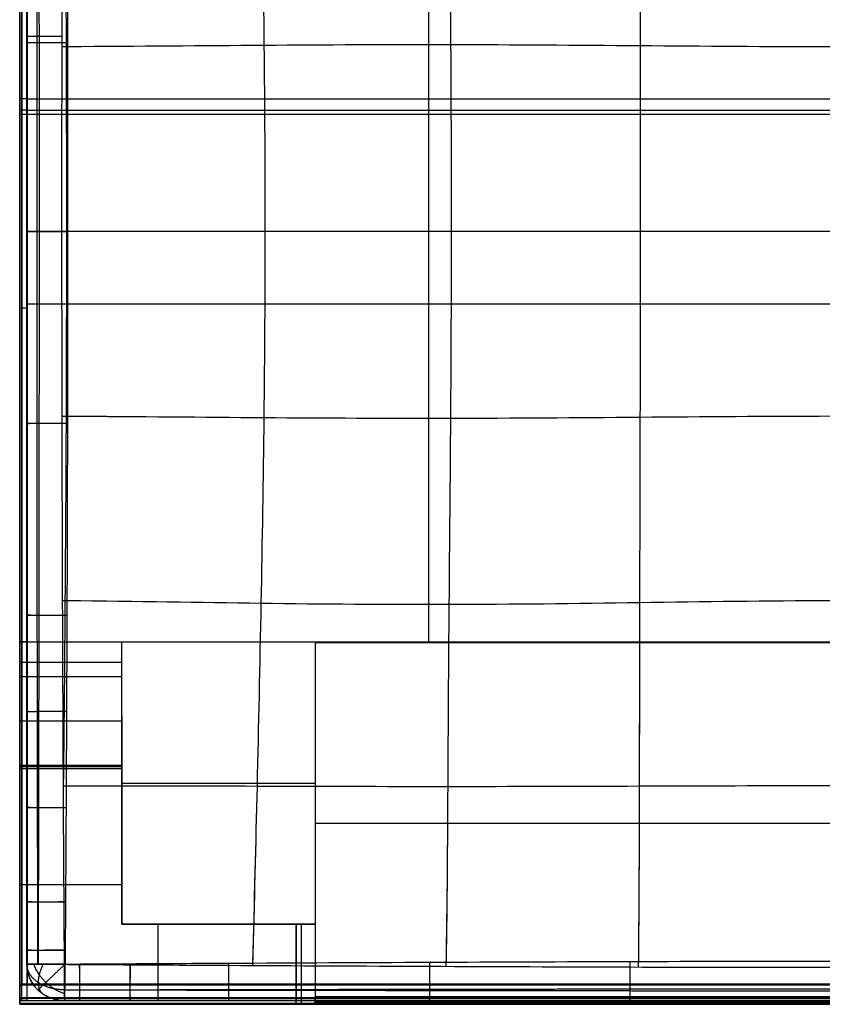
# Model space of a CAD drawing. Header units: millimetres. Extents: x -1116 to 2287, y 524 to 1575.
# Tile 1 of 95: x -1112 to -691, y 524 to 1041. Entities that reach past the tile are written whole.
import ezdxf

# ---------------------------------------------------------------- set-up
doc = ezdxf.new("R2010")
doc.units = ezdxf.units.MM
for name, color, linetype, true_color in [('Patt 1$Calque 02', 7, 'Continuous', 0xdaff00), ('Patt 1$Calque 24', 7, 'Continuous', 0xff000d), ('Patt 1$SOLIDE', 7, 'Continuous', 0x0070ff)]:
    doc.layers.add(name, color=color, linetype=linetype, true_color=true_color)

msp = doc.modelspace()

# ---------------------------------------------------------------- linework, layer by layer
at = {"layer": 'Patt 1$Calque 02'}
for p, q in [((-1108.38, 929.57, 16.36), (-1108.38, 929.57, -113.53)), ((-1108.38, 728.15, 15.99), (-1108.38, 728.15, -113.95)), ((-1108.38, 627.23, 15.57), (-1108.38, 627.23, -114.41)), ((-1108.38, 577.75, 15.3), (-1108.38, 577.75, -114.69)), ((-1108.38, 552.39, 15.13), (-1108.38, 552.39, -114.87)), ((-1108.38, 544.96, -114.93), (-1108.38, 544.96, 15.07)), ((-1088.53, 525.96, -114.93), (-1088.53, 525.96, 15.07)), ((-1080.75, 525.96, 15.13), (-1080.75, 525.96, -114.87)), ((-1054.26, 525.96, 15.31), (-1054.26, 525.96, -114.69)), ((-1002.57, 525.96, 15.6), (-1002.57, 525.96, -114.37)), ((-897.13, 525.96, 16.11), (-897.13, 525.96, -113.82)), ((-792.04, 525.96, 16.49), (-792.04, 525.96, -113.37))]:
    msp.add_line(p, q, dxfattribs=at)
for points, knots in [([(-1108.38, 544.96, 15.07), (-1108.38, 547.44, 15.09), (-1108.38, 549.92, 15.11), (-1108.38, 552.39, 15.13), (-1108.38, 560.85, 15.19), (-1108.38, 569.3, 15.25), (-1108.38, 577.75, 15.3), (-1108.38, 594.25, 15.4), (-1108.38, 610.74, 15.49), (-1108.38, 627.23, 15.57), (-1108.38, 660.87, 15.73), (-1108.38, 694.51, 15.88), (-1108.38, 728.15, 15.99), (-1108.38, 761.72, 16.11), (-1108.38, 828.86, 16.28), (-1108.38, 896, 16.35), (-1108.38, 929.57, 16.36), (-1108.38, 963.67, 16.37), (-1108.38, 1030.81, 16.32), (-1108.38, 1097.95, 16.16), (-1108.38, 1130.99, 16.05), (-1108.38, 1164.63, 15.94), (-1108.38, 1198.26, 15.79), (-1108.38, 1231.89, 15.63), (-1108.38, 1248.39, 15.54), (-1108.38, 1264.89, 15.45), (-1108.38, 1281.38, 15.34), (-1108.38, 1289.86, 15.28), (-1108.38, 1298.33, 15.22), (-1108.38, 1306.81, 15.15), (-1108.38, 1309.33, 15.13), (-1108.38, 1311.85, 15.11), (-1108.38, 1314.37, 15.09)], [19.977657, 19.977657, 19.977657, 19.977657, 27.800975, 27.800975, 27.800975, 54.50077, 54.50077, 54.50077, 106.592811, 106.592811, 106.592811, 212.832231, 212.832231, 212.832231, 318.856478, 424.881562, 424.881562, 424.881562, 532.563942, 636.93186, 636.93186, 636.93186, 743.158397, 743.158397, 743.158397, 795.259118, 795.259118, 795.259118, 822.025703, 822.025703, 822.025703, 829.982566, 829.982566, 829.982566, 829.982566]), ([(-1108.38, 1314.37, -114.91), (-1108.38, 1311.85, -114.89), (-1108.38, 1309.33, -114.87), (-1108.38, 1306.81, -114.85), (-1108.38, 1298.33, -114.77), (-1108.38, 1289.86, -114.71), (-1108.38, 1281.38, -114.65), (-1108.38, 1264.89, -114.53), (-1108.38, 1248.39, -114.44), (-1108.38, 1231.89, -114.35), (-1108.38, 1198.26, -114.17), (-1108.38, 1164.63, -114.01), (-1108.38, 1130.99, -113.88), (-1108.38, 1096.9, -113.75), (-1108.38, 1029.76, -113.57), (-1108.38, 962.62, -113.52), (-1108.38, 929.57, -113.53), (-1108.38, 896, -113.53), (-1108.38, 828.86, -113.62), (-1108.38, 761.72, -113.82), (-1108.38, 728.15, -113.95), (-1108.38, 711.33, -114.01), (-1108.38, 677.69, -114.15), (-1108.38, 644.05, -114.32), (-1108.38, 627.23, -114.41), (-1108.38, 610.74, -114.49), (-1108.38, 594.25, -114.58), (-1108.38, 577.75, -114.69), (-1108.38, 569.3, -114.75), (-1108.38, 560.85, -114.81), (-1108.38, 552.39, -114.87), (-1108.38, 549.92, -114.89), (-1108.38, 547.44, -114.91), (-1108.38, 544.96, -114.93)], [20.033171, 20.033171, 20.033171, 20.033171, 27.99003, 27.99003, 27.99003, 54.756655, 54.756655, 54.756655, 106.857472, 106.857472, 106.857472, 213.084187, 213.084187, 213.084187, 320.76666, 425.134582, 425.134582, 425.134582, 531.158684, 637.18403, 637.18403, 637.18403, 690.305019, 743.423611, 743.423611, 743.423611, 795.515729, 795.515729, 795.515729, 822.215555, 822.215555, 822.215555, 830.038846, 830.038846, 830.038846, 830.038846]), ([(-1108.38, 544.96, -50.09), (-1108.38, 547.44, -50.09), (-1108.38, 549.92, -50.09), (-1108.38, 560.85, -50.08), (-1108.38, 569.3, -50.08), (-1108.38, 594.25, -50.08), (-1108.38, 610.74, -50.09), (-1108.38, 660.87, -50.1), (-1108.38, 694.51, -50.09), (-1108.38, 795.29, -50.08), (-1108.38, 862.43, -50.09), (-1108.38, 996.71, -50.09), (-1108.38, 1063.85, -50.08), (-1108.38, 1164.63, -50.09), (-1108.38, 1198.26, -50.1), (-1108.38, 1248.39, -50.09), (-1108.38, 1264.89, -50.08), (-1108.38, 1289.86, -50.08), (-1108.38, 1298.33, -50.08), (-1108.38, 1309.33, -50.09), (-1108.38, 1311.85, -50.09), (-1108.38, 1314.37, -50.09)], [-3380.000105, -3380.000105, -3380.000105, -3380.000105, -3372.177017, -3372.177017, -3345.477741, -3345.477741, -3293.38638, -3293.38638, -3187.147902, -3187.147902, -2975.098833, -2975.098833, -2763.048689, -2763.048689, -2656.822936, -2656.822936, -2604.723163, -2604.723163, -2577.957188, -2577.957188, -2569.997795, -2569.997795, -2569.997795, -2569.997795]), ([(-1088.68, 544.82, 35.07), (-1088.7, 547.3, 35.09), (-1088.71, 549.78, 35.11), (-1088.73, 552.26, 35.12), (-1088.79, 560.72, 35.19), (-1088.85, 569.18, 35.24), (-1088.9, 577.64, 35.3), (-1089.01, 594.15, 35.4), (-1089.1, 610.65, 35.48), (-1089.19, 627.15, 35.56), (-1089.36, 660.79, 35.72), (-1089.51, 694.44, 35.85), (-1089.63, 728.09, 35.96), (-1089.75, 761.67, 36.07), (-1089.94, 828.83, 36.23), (-1090.01, 895.98, 36.3), (-1090.02, 929.57, 36.31), (-1090.03, 963.67, 36.31), (-1089.98, 1030.83, 36.27), (-1089.81, 1098, 36.12), (-1089.69, 1131.05, 36.02), (-1089.57, 1164.7, 35.91), (-1089.43, 1198.34, 35.77), (-1089.25, 1231.99, 35.61), (-1089.16, 1248.49, 35.53), (-1089.06, 1264.99, 35.44), (-1088.94, 1281.51, 35.34), (-1088.88, 1289.99, 35.28), (-1088.82, 1298.47, 35.22), (-1088.75, 1306.96, 35.15), (-1088.74, 1309.48, 35.13), (-1088.72, 1312, 35.11), (-1088.69, 1314.52, 35.08)], [19.977657, 19.977657, 19.977657, 19.977657, 27.800975, 27.800975, 27.800975, 54.50077, 54.50077, 54.50077, 106.592811, 106.592811, 106.592811, 212.832231, 212.832231, 212.832231, 318.856478, 424.881562, 424.881562, 424.881562, 532.563942, 636.93186, 636.93186, 636.93186, 743.158397, 743.158397, 743.158397, 795.259118, 795.259118, 795.259118, 822.025703, 822.025703, 822.025703, 829.982566, 829.982566, 829.982566, 829.982566]), ([(-1088.36, 1314.21, -134.91), (-1088.34, 1311.69, -134.89), (-1088.32, 1309.17, -134.87), (-1088.3, 1306.66, -134.84), (-1088.24, 1298.19, -134.77), (-1088.18, 1289.72, -134.71), (-1088.12, 1281.26, -134.65), (-1088, 1264.77, -134.53), (-1087.9, 1248.29, -134.43), (-1087.81, 1231.8, -134.33), (-1087.63, 1198.17, -134.15), (-1087.49, 1164.55, -133.98), (-1087.37, 1130.92, -133.84), (-1087.25, 1096.84, -133.71), (-1087.08, 1029.73, -133.52), (-1087.03, 962.61, -133.46), (-1087.04, 929.57, -133.47), (-1087.05, 896.02, -133.48), (-1087.12, 828.9, -133.57), (-1087.32, 761.78, -133.78), (-1087.43, 728.22, -133.92), (-1087.49, 711.4, -133.98), (-1087.63, 677.77, -134.13), (-1087.78, 644.14, -134.31), (-1087.87, 627.33, -134.39), (-1087.96, 610.84, -134.48), (-1088.05, 594.35, -134.58), (-1088.16, 577.87, -134.69), (-1088.21, 569.42, -134.74), (-1088.27, 560.98, -134.8), (-1088.33, 552.53, -134.87), (-1088.34, 550.05, -134.89), (-1088.36, 547.58, -134.91), (-1088.38, 545.11, -134.93)], [20.033171, 20.033171, 20.033171, 20.033171, 27.99003, 27.99003, 27.99003, 54.756655, 54.756655, 54.756655, 106.857472, 106.857472, 106.857472, 213.084187, 213.084187, 213.084187, 320.76666, 425.134582, 425.134582, 425.134582, 531.158684, 637.18403, 637.18403, 637.18403, 690.305019, 743.423611, 743.423611, 743.423611, 795.515729, 795.515729, 795.515729, 822.215555, 822.215555, 822.215555, 830.038846, 830.038846, 830.038846, 830.038846]), ([(-990.01, 1315.17, 35.74), (-988.95, 1281.46, 37.26), (-987.47, 1221.61, 39.55), (-985.41, 1124.74, 42.31), (-983.87, 1027.45, 43.98), (-983.37, 929.66, 44.43), (-983.94, 831.84, 43.67), (-985.56, 734.5, 41.81), (-987.66, 637.64, 39.1), (-989.15, 577.8, 37), (-990.09, 544.24, 35.65)], [-1296.54168, -1296.54168, -1296.54168, -1296.54168, -1195.192336, -1093.192346, -991.192356, -889.192366, -787.192377, -685.192387, -583.192397, -481.997481, -481.997481, -481.997481, -481.997481]), ([(-989.96, 1313.56, -134.19), (-988.93, 1280.51, -132.71), (-987.46, 1221.09, -130.43), (-985.41, 1124.74, -127.69), (-983.87, 1027.45, -126.02), (-983.37, 929.66, -125.57), (-983.94, 831.84, -126.33), (-985.56, 734.5, -128.19), (-987.65, 638.1, -130.88), (-989.13, 578.65, -132.97), (-990.05, 545.68, -134.29)], [-1294.927168, -1294.927168, -1294.927168, -1294.927168, -1195.192336, -1093.192346, -991.192356, -889.192366, -787.192377, -685.192387, -583.192397, -483.442698, -483.442698, -483.442698, -483.442698]), ([(-888.53, 1315.73, 36.27), (-887.85, 1281.71, 38.85), (-887.54, 1221.99, 42.89), (-886.9, 1125.59, 47.56), (-886.04, 1027.7, 50.27), (-885.68, 929.64, 50.94), (-886.12, 831.57, 49.65), (-887.05, 733.67, 46.57), (-887.7, 637.32, 41.99), (-887.96, 577.68, 38.35), (-888.57, 543.77, 36.1)], [-1297.063387, -1297.063387, -1297.063387, -1297.063387, -1195.192336, -1093.192346, -991.192356, -889.192366, -787.192377, -685.192387, -583.192397, -481.509697, -481.509697, -481.509697, -481.509697]), ([(-888.48, 1313.01, -133.52), (-887.84, 1280.11, -131.04), (-887.54, 1221.13, -127.06), (-886.9, 1125.59, -122.44), (-886.04, 1027.7, -119.73), (-885.68, 929.64, -119.06), (-886.12, 831.57, -120.35), (-887.05, 733.67, -123.43), (-887.69, 638.07, -127.98), (-887.95, 579.08, -131.57), (-888.52, 546.15, -133.74)], [-1294.339646, -1294.339646, -1294.339646, -1294.339646, -1195.192336, -1093.192346, -991.192356, -889.192366, -787.192377, -685.192387, -583.192397, -483.892342, -483.892342, -483.892342, -483.892342]), ([(-787.64, 1316.19, 36.69), (-787.26, 1282.91, 40.08), (-787.06, 1221.53, 45.61), (-786.95, 1124.45, 51.58), (-786.7, 1027.16, 54.86), (-786.56, 929.64, 55.62), (-786.74, 832.12, 53.97), (-787.03, 734.84, 50.12), (-787.14, 637.84, 44.23), (-787.3, 576.6, 39.32), (-787.65, 543.4, 36.44)], [-1297.094649, -1297.094649, -1297.094649, -1297.094649, -1195.192336, -1093.192346, -991.192356, -889.192366, -787.192377, -685.192387, -583.192397, -481.553129, -481.553129, -481.553129, -481.553129]), ([(-787.6, 1312.55, -132.94), (-787.25, 1280.66, -129.72), (-787.06, 1220.34, -124.31), (-786.95, 1124.45, -118.42), (-786.7, 1027.16, -115.14), (-786.56, 929.64, -114.38), (-786.74, 832.12, -116.03), (-787.03, 734.84, -119.88), (-787.13, 638.85, -125.71), (-787.3, 578.52, -130.53), (-787.62, 546.51, -133.29)], [-1293.366239, -1293.366239, -1293.366239, -1293.366239, -1195.192336, -1093.192346, -991.192356, -889.192366, -787.192377, -685.192387, -583.192397, -484.737338, -484.737338, -484.737338, -484.737338]), ([(-1089.28, 1225.81, 35.64), (-1089.26, 1224.06, 35.65), (-1088.91, 1190.58, 35.83), (-1088.36, 1123.01, 36.15), (-1087.75, 1026.82, 36.43), (-1087.64, 929.66, 36.52), (-1087.77, 832.5, 36.39), (-1088.39, 737.47, 36.09), (-1088.93, 672.94, 35.78), (-1089.26, 642.21, 35.63)], [-1200.825814, -1200.825814, -1200.825814, -1200.825814, -1195.192336, -1093.192346, -991.192356, -889.192366, -787.192377, -685.192387, -586.930697, -586.930697, -586.930697, -586.930697]), ([(-1089.96, 1026.65, 36.25), (-1089.25, 1026.65, 36.3), (-1048.93, 1026.81, 39.23), (-984.38, 1027.45, 43.88), (-886.38, 1027.87, 50.19), (-786.84, 1027.13, 54.91), (-686.55, 1026.33, 56.83), (-586.27, 1026.95, 55), (-486.75, 1027.65, 50.31), (-388.76, 1027.31, 43.96), (-324.22, 1026.74, 39.27), (-283.92, 1026.63, 36.31), (-283.21, 1026.63, 36.26)], [2184.995742, 2184.995742, 2184.995742, 2184.995742, 2186.818071, 2288.818066, 2390.818062, 2492.818058, 2594.818054, 2696.81805, 2798.818045, 2900.818041, 3002.818037, 3004.64613, 3004.64613, 3004.64613, 3004.64613]), ([(-1087.1, 1026.66, -133.55), (-1047.96, 1026.82, -130.71), (-984.18, 1027.45, -126.1), (-886.38, 1027.87, -119.81), (-786.84, 1027.13, -115.09), (-686.55, 1026.33, -113.17), (-586.27, 1026.95, -115), (-486.75, 1027.65, -119.69), (-388.97, 1027.31, -126.02), (-325.2, 1026.75, -130.66), (-286.08, 1026.64, -133.53)], [2187.446647, 2187.446647, 2187.446647, 2187.446647, 2288.818066, 2390.818062, 2492.818058, 2594.818054, 2696.81805, 2798.818045, 2900.818041, 3002.170822, 3002.170822, 3002.170822, 3002.170822]), ([(-1090.02, 929.66, 36.31), (-1089.24, 929.66, 36.36), (-1048.54, 929.66, 39.45), (-983.81, 929.65, 44.35), (-886.08, 929.64, 50.9), (-786.77, 929.64, 55.7), (-686.55, 929.65, 57.61), (-586.35, 929.66, 55.8), (-487.06, 929.66, 51.02), (-389.35, 929.67, 44.44), (-324.62, 929.67, 39.5), (-283.93, 929.66, 36.38), (-283.14, 929.66, 36.32)], [2184.823803, 2184.823803, 2184.823803, 2184.823803, 2186.818071, 2288.818066, 2390.818062, 2492.818058, 2594.818054, 2696.81805, 2798.818045, 2900.818041, 3002.818037, 3004.820397, 3004.820397, 3004.820397, 3004.820397]), ([(-1087.04, 929.66, -133.47), (-1047.57, 929.66, -130.47), (-983.63, 929.65, -125.64), (-886.08, 929.64, -119.1), (-786.77, 929.64, -114.3), (-686.55, 929.65, -112.39), (-586.35, 929.66, -114.2), (-487.06, 929.66, -118.98), (-389.53, 929.67, -125.55), (-325.6, 929.67, -130.43), (-286.15, 929.67, -133.45)], [2187.367031, 2187.367031, 2187.367031, 2187.367031, 2288.818066, 2390.818062, 2492.818058, 2594.818054, 2696.81805, 2798.818045, 2900.818041, 3002.253168, 3002.253168, 3002.253168, 3002.253168]), ([(-1089.92, 832.67, 36.21), (-1089.23, 832.67, 36.26), (-1048.96, 832.49, 39.1), (-984.46, 831.83, 43.6), (-886.46, 831.4, 49.61), (-786.88, 832.15, 54.05), (-686.55, 832.97, 55.83), (-586.25, 832.36, 54.14), (-486.72, 831.68, 49.72), (-388.74, 832.03, 43.68), (-324.23, 832.59, 39.14), (-283.94, 832.7, 36.27), (-283.25, 832.7, 36.22)], [2185.04362, 2185.04362, 2185.04362, 2185.04362, 2186.818071, 2288.818066, 2390.818062, 2492.818058, 2594.818054, 2696.81805, 2798.818045, 2900.818041, 3002.818037, 3004.608653, 3004.608653, 3004.608653, 3004.608653]), ([(-1087.14, 832.66, -133.59), (-1048.03, 832.48, -130.83), (-984.27, 831.83, -126.39), (-886.46, 831.4, -120.39), (-786.88, 832.15, -115.95), (-686.55, 832.97, -114.17), (-586.25, 832.36, -115.86), (-486.72, 831.68, -120.28), (-388.94, 832.03, -126.31), (-325.17, 832.58, -130.79), (-286.04, 832.69, -133.58)], [2187.42831, 2187.42831, 2187.42831, 2187.42831, 2288.818066, 2390.818062, 2492.818058, 2594.818054, 2696.81805, 2798.818045, 2900.818041, 3002.203919, 3002.203919, 3002.203919, 3002.203919]), ([(-1089.65, 735.89, 35.99), (-1089.24, 735.89, 36.01), (-1050.28, 735.6, 38.23), (-986.22, 734.36, 41.75), (-887.18, 733.57, 46.51), (-787.06, 734.81, 50.13), (-686.56, 736.4, 51.67), (-586.1, 735.19, 50.2), (-486.06, 734.03, 46.6), (-387.07, 734.7, 41.82), (-322.96, 735.78, 38.26), (-283.93, 735.95, 36.02), (-283.51, 735.95, 35.99)], [2185.738364, 2185.738364, 2185.738364, 2185.738364, 2186.818071, 2288.818066, 2390.818062, 2492.818058, 2594.818054, 2696.81805, 2798.818045, 2900.818041, 3002.818037, 3003.928474, 3003.928474, 3003.928474, 3003.928474]), ([(-1087.41, 735.88, -133.89), (-1049.38, 735.58, -131.72), (-985.92, 734.36, -128.23), (-887.18, 733.57, -123.49), (-787.06, 734.81, -119.87), (-686.56, 736.4, -118.33), (-586.1, 735.19, -119.8), (-486.06, 734.03, -123.4), (-387.35, 734.7, -128.17), (-323.87, 735.77, -131.69), (-285.78, 735.94, -133.88)], [2187.721567, 2187.721567, 2187.721567, 2187.721567, 2288.818066, 2390.818062, 2492.818058, 2594.818054, 2696.81805, 2798.818045, 2900.818041, 3001.932059, 3001.932059, 3001.932059, 3001.932059]), ([(-1089.25, 638.71, 35.61), (-1052.41, 638.73, 36.96), (-988.54, 638.56, 39.07), (-887.54, 638.26, 41.94), (-787.21, 638.58, 44.18), (-686.57, 638.88, 45.19), (-585.97, 639.03, 44.24), (-485.73, 638.71, 42), (-384.78, 638.9, 39.11), (-320.91, 638.99, 36.98), (-283.93, 638.81, 35.62), (-283.92, 638.81, 35.62)], [2186.870053, 2186.870053, 2186.870053, 2186.870053, 2288.818066, 2390.818062, 2492.818058, 2594.818054, 2696.81805, 2798.818045, 2900.818041, 3002.818037, 3002.838581, 3002.838581, 3002.838581, 3002.838581]), ([(-1087.81, 638.71, -134.33), (-1051.58, 638.73, -133.02), (-988.1, 638.56, -130.92), (-887.54, 638.26, -128.06), (-787.21, 638.58, -125.82), (-686.57, 638.88, -124.81), (-585.97, 639.03, -125.76), (-485.73, 638.71, -128), (-385.21, 638.9, -130.88), (-321.74, 638.99, -133), (-285.37, 638.82, -134.33)], [2188.194003, 2188.194003, 2188.194003, 2188.194003, 2288.818066, 2390.818062, 2492.818058, 2594.818054, 2696.81805, 2798.818045, 2900.818041, 3001.508664, 3001.508664, 3001.508664, 3001.508664]), ([(-284.5, 544.82, 35.07), (-287.13, 544.8, 35.09), (-289.77, 544.78, 35.11), (-292.41, 544.77, 35.13), (-301.27, 544.71, 35.19), (-310.13, 544.65, 35.25), (-318.99, 544.6, 35.31), (-336.23, 544.49, 35.41), (-353.47, 544.4, 35.51), (-370.71, 544.3, 35.59), (-405.86, 544.12, 35.77), (-441, 543.95, 35.93), (-476.15, 543.8, 36.07), (-511.21, 543.65, 36.22), (-546.28, 543.51, 36.33), (-581.34, 543.41, 36.43), (-616.44, 543.31, 36.52), (-686.71, 543.17, 36.69), (-756.98, 543.31, 36.52), (-792.09, 543.41, 36.43), (-827.14, 543.52, 36.33), (-862.18, 543.66, 36.21), (-897.22, 543.81, 36.07), (-932.37, 543.96, 35.93), (-967.52, 544.12, 35.77), (-1002.68, 544.31, 35.59), (-1019.91, 544.4, 35.5), (-1037.14, 544.5, 35.41), (-1054.38, 544.6, 35.3), (-1063.22, 544.65, 35.25), (-1072.06, 544.71, 35.19), (-1080.9, 544.77, 35.13), (-1083.49, 544.79, 35.11), (-1086.09, 544.8, 35.09), (-1088.68, 544.82, 35.07)], [19.975657, 19.975657, 19.975657, 19.975657, 27.943647, 27.943647, 27.943647, 54.706889, 54.706889, 54.706889, 106.795935, 106.795935, 106.795935, 213.027976, 213.027976, 213.027976, 318.989007, 318.989007, 318.989007, 425.077299, 531.228743, 531.228743, 531.228743, 637.12526, 637.12526, 637.12526, 743.369547, 743.369547, 743.369547, 795.450302, 795.450302, 795.450302, 822.147873, 822.147873, 822.147873, 829.982421, 829.982421, 829.982421, 829.982421]), ([(-1088.38, 545.11, -134.93), (-1085.79, 545.12, -134.91), (-1083.2, 545.14, -134.89), (-1080.61, 545.16, -134.87), (-1071.78, 545.21, -134.8), (-1062.96, 545.27, -134.74), (-1054.13, 545.32, -134.68), (-1036.91, 545.43, -134.57), (-1019.69, 545.52, -134.46), (-1002.46, 545.61, -134.36), (-967.32, 545.8, -134.16), (-932.18, 545.96, -133.96), (-897.04, 546.11, -133.78), (-862.01, 546.26, -133.6), (-826.99, 546.4, -133.44), (-791.97, 546.5, -133.31), (-756.85, 546.6, -133.18), (-686.71, 546.73, -132.96), (-616.56, 546.61, -133.17), (-581.47, 546.51, -133.3), (-546.42, 546.4, -133.43), (-511.38, 546.27, -133.6), (-476.33, 546.12, -133.78), (-458.77, 546.04, -133.87), (-423.63, 545.88, -134.06), (-388.49, 545.71, -134.26), (-370.92, 545.62, -134.36), (-353.69, 545.53, -134.46), (-336.47, 545.43, -134.56), (-319.24, 545.33, -134.68), (-310.4, 545.27, -134.74), (-301.55, 545.22, -134.8), (-292.7, 545.16, -134.87), (-290.07, 545.14, -134.89), (-287.43, 545.12, -134.91), (-284.8, 545.11, -134.93)], [20.022222, 20.022222, 20.022222, 20.022222, 27.856752, 27.856752, 27.856752, 54.554355, 54.554355, 54.554355, 106.635204, 106.635204, 106.635204, 212.87974, 212.87974, 212.87974, 318.776487, 318.776487, 318.776487, 424.927901, 531.016374, 531.016374, 531.016374, 636.977635, 636.977635, 636.977635, 690.095347, 743.209926, 743.209926, 743.209926, 795.299066, 795.299066, 795.299066, 822.062342, 822.062342, 822.062342, 830.030333, 830.030333, 830.030333, 830.030333]), ([(-284.64, 525.96, 15.07), (-287.28, 525.96, 15.09), (-289.92, 525.96, 15.11), (-292.55, 525.96, 15.13), (-301.41, 525.96, 15.19), (-310.26, 525.96, 15.25), (-319.11, 525.96, 15.31), (-336.35, 525.96, 15.42), (-353.58, 525.96, 15.52), (-370.81, 525.96, 15.61), (-405.95, 525.96, 15.79), (-441.1, 525.96, 15.96), (-476.24, 525.96, 16.11), (-511.29, 525.96, 16.26), (-546.35, 525.96, 16.39), (-581.4, 525.96, 16.5), (-616.49, 525.96, 16.6), (-686.71, 525.96, 16.77), (-756.92, 525.96, 16.6), (-792.04, 525.96, 16.49), (-827.07, 525.96, 16.39), (-862.1, 525.96, 16.26), (-897.13, 525.96, 16.11), (-932.28, 525.96, 15.95), (-967.43, 525.96, 15.78), (-1002.57, 525.96, 15.6), (-1019.8, 525.96, 15.51), (-1037.03, 525.96, 15.42), (-1054.26, 525.96, 15.31), (-1063.09, 525.96, 15.25), (-1071.92, 525.96, 15.19), (-1080.75, 525.96, 15.13), (-1083.35, 525.96, 15.11), (-1085.94, 525.96, 15.09), (-1088.53, 525.96, 15.07)], [19.975657, 19.975657, 19.975657, 19.975657, 27.943647, 27.943647, 27.943647, 54.706889, 54.706889, 54.706889, 106.795935, 106.795935, 106.795935, 213.027976, 213.027976, 213.027976, 318.989007, 318.989007, 318.989007, 425.077299, 531.228743, 531.228743, 531.228743, 637.12526, 637.12526, 637.12526, 743.369547, 743.369547, 743.369547, 795.450302, 795.450302, 795.450302, 822.147873, 822.147873, 822.147873, 829.982421, 829.982421, 829.982421, 829.982421]), ([(-1088.53, 525.96, -114.93), (-1085.94, 525.96, -114.91), (-1083.35, 525.96, -114.89), (-1080.75, 525.96, -114.87), (-1071.92, 525.96, -114.8), (-1063.09, 525.96, -114.74), (-1054.26, 525.96, -114.69), (-1037.03, 525.96, -114.57), (-1019.8, 525.96, -114.47), (-1002.57, 525.96, -114.37), (-967.43, 525.96, -114.18), (-932.28, 525.96, -113.99), (-897.13, 525.96, -113.82), (-862.1, 525.96, -113.65), (-827.07, 525.96, -113.5), (-792.04, 525.96, -113.37), (-756.92, 525.96, -113.25), (-686.71, 525.96, -113.05), (-616.49, 525.96, -113.25), (-581.4, 525.96, -113.37), (-546.35, 525.96, -113.49), (-511.29, 525.96, -113.64), (-476.24, 525.96, -113.81), (-458.67, 525.96, -113.9), (-423.52, 525.96, -114.08), (-388.38, 525.96, -114.27), (-370.81, 525.96, -114.37), (-353.58, 525.96, -114.47), (-336.35, 525.96, -114.57), (-319.11, 525.96, -114.68), (-310.26, 525.96, -114.74), (-301.41, 525.96, -114.8), (-292.55, 525.96, -114.87), (-289.92, 525.96, -114.89), (-287.28, 525.96, -114.91), (-284.64, 525.96, -114.93)], [20.022222, 20.022222, 20.022222, 20.022222, 27.856752, 27.856752, 27.856752, 54.554355, 54.554355, 54.554355, 106.635204, 106.635204, 106.635204, 212.87974, 212.87974, 212.87974, 318.776487, 318.776487, 318.776487, 424.927901, 531.016374, 531.016374, 531.016374, 636.977635, 636.977635, 636.977635, 690.095347, 743.209926, 743.209926, 743.209926, 795.299066, 795.299066, 795.299066, 822.062342, 822.062342, 822.062342, 830.030333, 830.030333, 830.030333, 830.030333]), ([(-284.64, 525.96, -50.09), (-287.28, 525.96, -50.09), (-289.92, 525.96, -50.09), (-301.41, 525.96, -50.08), (-310.26, 525.96, -50.08), (-336.35, 525.96, -50.08), (-353.58, 525.96, -50.09), (-405.95, 525.96, -50.1), (-441.1, 525.96, -50.09), (-511.29, 525.96, -50.09), (-546.35, 525.96, -50.09), (-616.49, 525.96, -50.09), (-651.59, 525.96, -50.07), (-721.8, 525.96, -50.07), (-756.92, 525.96, -50.09), (-827.07, 525.96, -50.09), (-862.1, 525.96, -50.09), (-932.28, 525.96, -50.09), (-967.43, 525.96, -50.1), (-1019.8, 525.96, -50.09), (-1037.03, 525.96, -50.08), (-1063.09, 525.96, -50.08), (-1071.92, 525.96, -50.08), (-1083.35, 525.96, -50.09), (-1085.94, 525.96, -50.09), (-1088.53, 525.96, -50.09)], [-830.001699, -830.001699, -830.001699, -830.001699, -822.031497, -822.031497, -795.268805, -795.268805, -743.180779, -743.180779, -636.950037, -636.950037, -530.989367, -530.989367, -424.901254, -424.901254, -318.749997, -318.749997, -212.854031, -212.854031, -106.611204, -106.611204, -54.531244, -54.531244, -27.834221, -27.834221, -19.999899, -19.999899, -19.999899, -19.999899])]:
    msp.add_open_spline(points, degree=3, knots=knots, dxfattribs=at)
for points, weights, degree, knots in [([(-1102.62, 544.86, 29.16), (-1102.62, 547.34, 29.17), (-1102.63, 549.82, 29.18), (-1102.64, 552.3, 29.2), (-1102.66, 560.75, 29.24), (-1102.68, 569.21, 29.27), (-1102.7, 577.67, 29.31), (-1102.73, 594.16, 29.37), (-1102.77, 610.66, 29.43), (-1102.8, 627.17, 29.48), (-1102.86, 660.76, 29.58), (-1102.91, 694.42, 29.67), (-1102.95, 728.11, 29.74), (-1102.99, 761.64, 29.81), (-1103.05, 828.77, 29.91), (-1103.08, 895.99, 29.96), (-1103.08, 929.57, 29.96), (-1103.09, 963.67, 29.97), (-1103.07, 1030.88, 29.94), (-1103.01, 1098.02, 29.84), (-1102.97, 1131.03, 29.77), (-1102.93, 1164.71, 29.7), (-1102.88, 1198.38, 29.61), (-1102.82, 1231.96, 29.51), (-1102.78, 1248.47, 29.46), (-1102.75, 1264.98, 29.4), (-1102.71, 1281.47, 29.33), (-1102.69, 1289.95, 29.3), (-1102.67, 1298.44, 29.26), (-1102.64, 1306.91, 29.21), (-1102.64, 1309.44, 29.2), (-1102.63, 1311.96, 29.18), (-1102.62, 1314.48, 29.17)], [0.854881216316, 0.855039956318, 0.855196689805, 0.85535116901, 0.855878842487, 0.856381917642, 0.856858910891, 0.857790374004, 0.858619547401, 0.859369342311, 0.860895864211, 0.862142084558, 0.863183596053, 0.864220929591, 0.865882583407, 0.866530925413, 0.866595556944, 0.866658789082, 0.866256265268, 0.864737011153, 0.86374529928, 0.862733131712, 0.861475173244, 0.859874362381, 0.859087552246, 0.85820382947, 0.857196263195, 0.856679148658, 0.856130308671, 0.855551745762, 0.855379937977, 0.855205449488, 0.855028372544], 3, [19.977657, 19.977657, 19.977657, 19.977657, 27.800975, 27.800975, 27.800975, 54.50077, 54.50077, 54.50077, 106.592811, 106.592811, 106.592811, 212.832231, 212.832231, 212.832231, 318.856478, 424.881562, 424.881562, 424.881562, 532.563942, 636.93186, 636.93186, 636.93186, 743.158397, 743.158397, 743.158397, 795.259118, 795.259118, 795.259118, 822.025703, 822.025703, 822.025703, 829.982566, 829.982566, 829.982566, 829.982566]), ([(-1102.5, 1314.25, -129.11), (-1102.5, 1311.74, -129.1), (-1102.49, 1309.22, -129.08), (-1102.48, 1306.7, -129.07), (-1102.46, 1298.23, -129.02), (-1102.44, 1289.76, -128.98), (-1102.42, 1281.29, -128.94), (-1102.38, 1264.79, -128.86), (-1102.34, 1248.3, -128.8), (-1102.31, 1231.82, -128.74), (-1102.24, 1198.13, -128.62), (-1102.19, 1164.53, -128.52), (-1102.15, 1130.94, -128.43), (-1102.11, 1096.81, -128.34), (-1102.04, 1029.67, -128.22), (-1102.02, 962.61, -128.18), (-1102.03, 929.57, -128.19), (-1102.03, 896.02, -128.19), (-1102.06, 828.96, -128.25), (-1102.13, 761.81, -128.39), (-1102.17, 728.2, -128.47), (-1102.19, 711.39, -128.52), (-1102.24, 677.79, -128.62), (-1102.3, 644.13, -128.72), (-1102.33, 627.3, -128.78), (-1102.36, 610.83, -128.84), (-1102.4, 594.34, -128.9), (-1102.43, 577.84, -128.97), (-1102.45, 569.39, -129), (-1102.47, 560.94, -129.04), (-1102.49, 552.49, -129.09), (-1102.5, 550.01, -129.1), (-1102.51, 547.54, -129.11), (-1102.51, 545.06, -129.12)], [0.852052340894, 0.85187477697, 0.85169955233, 0.851526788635, 0.850944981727, 0.85039023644, 0.849865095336, 0.848841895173, 0.847934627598, 0.847120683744, 0.845464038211, 0.844137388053, 0.843063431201, 0.841976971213, 0.840363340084, 0.839946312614, 0.840012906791, 0.840082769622, 0.840785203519, 0.842563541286, 0.843660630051, 0.844210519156, 0.8454171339, 0.846856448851, 0.847644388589, 0.848417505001, 0.849266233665, 0.850210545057, 0.85069412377, 0.851202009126, 0.851732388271, 0.851887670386, 0.852045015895, 0.852204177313], 3, [20.033171, 20.033171, 20.033171, 20.033171, 27.99003, 27.99003, 27.99003, 54.756655, 54.756655, 54.756655, 106.857472, 106.857472, 106.857472, 213.084187, 213.084187, 213.084187, 320.76666, 425.134582, 425.134582, 425.134582, 531.158684, 637.18403, 637.18403, 637.18403, 690.305019, 743.423611, 743.423611, 743.423611, 795.515729, 795.515729, 795.515729, 822.215555, 822.215555, 822.215555, 830.038846, 830.038846, 830.038846, 830.038846]), ([(-1088.42, 531.58, -129.12), (-1096.64, 531.55, -129.16), (-1102.49, 535.44, -125.02), (-1108.37, 539.36, -120.85), (-1108.38, 544.94, -114.93)], [0.995789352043, 0.921932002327, 1, 0.921477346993, 0.996654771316], 2, [2.656321, 2.656321, 2.656321, 3.48249, 3.48249, 4.31347, 4.31347, 4.31347]), ([(-1088.68, 544.82, 35.07), (-1094.38, 539.36, 34.98), (-1098.43, 535.49, 29.25), (-1102.57, 531.53, 23.38), (-1102.57, 531.53, 15.07)], [0.850946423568, 0.789504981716, 0.853554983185, 0.788173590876, 0.853554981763], 2, [2.308325, 2.308325, 2.308325, 3.120799, 3.120799, 3.950162, 3.950162, 3.950162]), ([(-1099.89, 545.08, -131.33), (-1102.49, 539.78, -129.54), (-1102.49, 535.44, -125.02), (-1102.48, 531.11, -120.49), (-1099.87, 529.37, -114.93)], [0.97166405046, 0.938500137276, 1, 0.938509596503, 0.971653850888], 2, [19.044355, 19.044355, 19.044355, 31.434809, 31.434809, 43.823358, 43.823358, 43.823358]), ([(-284.54, 531.48, 29.16), (-287.17, 531.47, 29.17), (-289.81, 531.46, 29.19), (-292.45, 531.46, 29.2), (-301.31, 531.44, 29.24), (-310.16, 531.42, 29.28), (-319.03, 531.4, 29.32), (-336.25, 531.36, 29.39), (-353.49, 531.33, 29.45), (-370.74, 531.3, 29.5), (-405.82, 531.23, 29.61), (-440.98, 531.18, 29.72), (-476.18, 531.12, 29.82), (-511.18, 531.07, 29.91), (-546.26, 531.03, 29.99), (-581.36, 530.99, 30.05), (-616.41, 530.96, 30.11), (-686.71, 530.91, 30.23), (-757, 530.96, 30.11), (-792.08, 530.99, 30.05), (-827.15, 531.03, 29.98), (-862.21, 531.07, 29.91), (-897.19, 531.13, 29.81), (-932.4, 531.18, 29.72), (-967.56, 531.23, 29.61), (-1002.64, 531.3, 29.5), (-1019.89, 531.33, 29.44), (-1037.13, 531.36, 29.38), (-1054.35, 531.4, 29.31), (-1063.19, 531.42, 29.28), (-1072.02, 531.44, 29.24), (-1080.86, 531.46, 29.2), (-1083.45, 531.47, 29.18), (-1086.04, 531.47, 29.17), (-1088.63, 531.48, 29.16)], [0.854889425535, 0.855051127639, 0.855211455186, 0.85537028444, 0.855904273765, 0.856422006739, 0.85692062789, 0.857892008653, 0.858787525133, 0.859621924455, 0.861321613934, 0.862816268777, 0.864176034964, 0.865528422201, 0.86676910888, 0.867695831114, 0.868621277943, 0.8698340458, 0.868600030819, 0.867664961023, 0.866729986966, 0.865484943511, 0.864132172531, 0.862770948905, 0.861277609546, 0.859582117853, 0.858749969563, 0.857857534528, 0.856888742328, 0.856392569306, 0.855877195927, 0.855344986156, 0.85518894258, 0.855031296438, 0.85487232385], 3, [19.975657, 19.975657, 19.975657, 19.975657, 27.943647, 27.943647, 27.943647, 54.706889, 54.706889, 54.706889, 106.795935, 106.795935, 106.795935, 213.027976, 213.027976, 213.027976, 318.989007, 318.989007, 318.989007, 425.077299, 531.228743, 531.228743, 531.228743, 637.12526, 637.12526, 637.12526, 743.369547, 743.369547, 743.369547, 795.450302, 795.450302, 795.450302, 822.147873, 822.147873, 822.147873, 829.982421, 829.982421, 829.982421, 829.982421]), ([(-1088.42, 531.58, -129.12), (-1085.83, 531.58, -129.11), (-1083.24, 531.59, -129.1), (-1080.65, 531.6, -129.08), (-1071.82, 531.62, -129.04), (-1062.99, 531.64, -129), (-1054.17, 531.66, -128.96), (-1036.92, 531.69, -128.89), (-1019.7, 531.73, -128.82), (-1002.49, 531.76, -128.76), (-967.28, 531.83, -128.63), (-932.14, 531.89, -128.5), (-897.06, 531.94, -128.38), (-861.97, 532, -128.27), (-826.97, 532.05, -128.16), (-791.98, 532.08, -128.08), (-756.82, 532.12, -127.99), (-686.71, 532.17, -127.84), (-616.59, 532.12, -127.99), (-581.45, 532.09, -128.08), (-546.45, 532.05, -128.16), (-511.42, 532, -128.26), (-476.31, 531.94, -128.38), (-458.75, 531.92, -128.44), (-423.65, 531.86, -128.56), (-388.48, 531.8, -128.69), (-370.89, 531.76, -128.75), (-353.68, 531.73, -128.82), (-336.45, 531.69, -128.88), (-319.21, 531.66, -128.96), (-310.36, 531.64, -129), (-301.51, 531.62, -129.04), (-292.66, 531.6, -129.08), (-290.02, 531.59, -129.1), (-287.39, 531.59, -129.11), (-284.75, 531.58, -129.12)], [0.852213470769, 0.852054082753, 0.851895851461, 0.851739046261, 0.851204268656, 0.850684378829, 0.850181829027, 0.849200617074, 0.848288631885, 0.847431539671, 0.845685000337, 0.844119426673, 0.842679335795, 0.841248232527, 0.839916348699, 0.838918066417, 0.837918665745, 0.836616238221, 0.837895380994, 0.838884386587, 0.839873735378, 0.841201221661, 0.84263238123, 0.843351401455, 0.844856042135, 0.84651422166, 0.847390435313, 0.848250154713, 0.849165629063, 0.850149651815, 0.850654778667, 0.851177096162, 0.851713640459, 0.85187322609, 0.852034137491, 0.852196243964], 3, [20.022222, 20.022222, 20.022222, 20.022222, 27.856752, 27.856752, 27.856752, 54.554355, 54.554355, 54.554355, 106.635204, 106.635204, 106.635204, 212.87974, 212.87974, 212.87974, 318.776487, 318.776487, 318.776487, 424.927901, 531.016374, 531.016374, 531.016374, 636.977635, 636.977635, 636.977635, 690.095347, 743.209926, 743.209926, 743.209926, 795.299066, 795.299066, 795.299066, 822.062342, 822.062342, 822.062342, 830.030333, 830.030333, 830.030333, 830.030333])]:
    msp.add_rational_spline(points, weights, degree=degree, knots=knots, dxfattribs=at)
for points, weights in [([(-1089.95, 1031.88, 36.24), (-1108.38, 1031.88, 34.91), (-1108.38, 1031.86, 16.29)], [1, 0.731923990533, 1]), ([(-1108.38, 1028.71, -113.6), (-1108.38, 1028.67, -135.09), (-1087.11, 1028.68, -133.55)], [1, 0.681293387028, 1]), ([(-1090.02, 929.57, 36.31), (-1108.38, 929.57, 34.91), (-1108.38, 929.57, 16.36)], [1, 0.733191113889, 1]), ([(-1108.38, 929.57, -113.53), (-1108.38, 929.57, -135.09), (-1087.04, 929.57, -133.47)], [1, 0.680025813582, 1]), ([(-1108.38, 828.86, -113.65), (-1108.38, 828.9, -135.09), (-1087.15, 828.9, -133.6)], [1, 0.682108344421, 1]), ([(-1089.91, 828.83, 36.21), (-1108.38, 828.83, 34.91), (-1108.38, 828.86, 16.26)], [1, 0.731258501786, 1]), ([(-1108.38, 728.15, -113.95), (-1108.38, 728.22, -135.08), (-1087.43, 728.22, -133.92)], [1, 0.687321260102, 1]), ([(-1089.63, 728.09, 35.96), (-1108.38, 728.09, 34.92), (-1108.38, 728.15, 15.99)], [1, 0.726367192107, 1]), ([(-1108.38, 677.69, -114.16), (-1108.38, 677.78, -135.08), (-1087.63, 677.77, -134.14)], [1, 0.690950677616, 1]), ([(-1108.38, 627.23, -114.41), (-1108.38, 627.33, -135.08), (-1087.87, 627.33, -134.39)], [1, 0.695288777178, 1]), ([(-1089.19, 627.15, 35.56), (-1108.38, 627.15, 34.92), (-1108.38, 627.23, 15.57)], [1, 0.718738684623, 1]), ([(-1108.38, 577.75, -114.69), (-1108.38, 577.87, -135.07), (-1088.16, 577.87, -134.69)], [1, 0.700421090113, 1]), ([(-1088.9, 577.64, 35.3), (-1108.38, 577.64, 34.93), (-1108.38, 577.75, 15.3)], [1, 0.713717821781, 1]), ([(-1108.38, 552.39, -114.87), (-1108.38, 552.53, -135.08), (-1088.33, 552.53, -134.87)], [1, 0.703464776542, 1]), ([(-1088.73, 552.26, 35.12), (-1108.38, 552.26, 34.92), (-1108.38, 552.39, 15.13)], [1, 0.71070233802, 1]), ([(-1088.38, 545.11, -134.93), (-1108.38, 545.11, -135.08), (-1108.38, 544.96, -114.93)], [1, 0.704408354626, 1]), ([(-1088.68, 544.82, 35.07), (-1108.38, 544.82, 34.92), (-1108.38, 544.96, 15.07)], [1, 0.709762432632, 1]), ([(-1108.38, 544.96, 15.07), (-1108.38, 525.96, 15.07), (-1088.53, 525.96, 15.07)], [1, 0.70710996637, 1]), ([(-1108.38, 544.96, -114.93), (-1108.38, 525.96, -114.93), (-1088.53, 525.96, -114.93)], [1, 0.70710996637, 1]), ([(-1088.53, 525.96, -49.93), (-1108.38, 525.96, -49.93), (-1108.38, 544.96, -49.93)], [1, 0.70710996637, 1]), ([(-1088.62, 529.5, 26.7), (-1100.6, 533.41, 32.36), (-1104.68, 544.88, 26.7)], [0.937926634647, 0.76917796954, 0.937937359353]), ([(-1088.53, 525.96, 15.07), (-1088.68, 525.96, 34.92), (-1088.68, 544.82, 35.07)], [1, 0.709744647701, 1]), ([(-1088.53, 525.96, -114.93), (-1088.38, 525.96, -135.08), (-1088.38, 545.11, -134.93)], [1, 0.704426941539, 1]), ([(-1080.9, 544.77, 35.13), (-1080.9, 525.96, 34.92), (-1080.75, 525.96, 15.13)], [1, 0.710689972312, 1]), ([(-1080.75, 525.96, -114.87), (-1080.61, 525.96, -135.08), (-1080.61, 545.16, -134.87)], [1, 0.703478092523, 1]), ([(-1054.38, 544.6, 35.3), (-1054.38, 525.96, 34.93), (-1054.26, 525.96, 15.31)], [1, 0.713777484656, 1]), ([(-1054.26, 525.96, -114.69), (-1054.13, 525.96, -135.07), (-1054.13, 545.32, -134.68)], [1, 0.700363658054, 1]), ([(-1002.68, 544.31, 35.59), (-1002.67, 525.96, 34.93), (-1002.57, 525.96, 15.6)], [1, 0.719164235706, 1]), ([(-1002.57, 525.96, -114.37), (-1002.46, 525.96, -135.07), (-1002.46, 545.61, -134.36)], [1, 0.694863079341, 1]), ([(-897.22, 543.81, 36.07), (-897.21, 525.96, 34.93), (-897.13, 525.96, 16.11)], [1, 0.728264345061, 1]), ([(-897.13, 525.96, -113.82), (-897.03, 525.96, -135.07), (-897.04, 546.11, -133.78)], [1, 0.685358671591, 1]), ([(-792.09, 543.41, 36.43), (-792.09, 525.96, 34.93), (-792.04, 525.96, 16.49)], [1, 0.735329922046, 1]), ([(-792.04, 525.96, -113.37), (-791.96, 525.96, -135.07), (-791.97, 546.5, -133.31)], [1, 0.677836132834, 1])]:
    msp.add_rational_spline(points, weights, degree=2, dxfattribs=at)
msp.add_open_spline([(-1102.57, 531.53, -114.93), (-1102.57, 531.53, -49.93), (-1102.57, 531.53, 15.07)], degree=2, dxfattribs=at)
at = {"layer": 'Patt 1$Calque 24'}
for p, q in [((-1112.19, 526.01, -204.51), (-1112.19, 1452.71, -204.51)), ((-1112.19, 1284.16, -240.5), (-1112.19, 714.16, -240.5)), ((-1112.19, 1018.49, -240.5), (-1112.19, 1018.49, -204.51)), ((-1112.19, 714.16, -240.5), (-1112.19, 714.16, -244.5)), ((-1112.19, 714.16, -244.5), (-1108.19, 714.16, -244.5)), ((-1111.65, 714.16, -242.5), (-1112.19, 714.16, -242.5)), ((-1110.19, 714.16, -243.97), (-1110.19, 714.16, -244.5)), ((-1058.65, 713.82, -244.51), (-1058.65, 714.16, -244.51)), ((-1058.65, 566.07, -244.51), (-1058.65, 713.82, -244.51)), ((-957.19, 713.82, -244.51), (-957.19, 566.07, -244.51)), ((-945.93, 714.16, -244.51), (-945.93, 713.82, -244.51)), ((-833.2, 714.16, -244.51), (-833.2, 713.82, -244.51)), ((-1112.19, 685.66, -278.01), (-1112.19, 524.01, -278.01)), ((-1058.65, 675.26, -300.01), (-1058.65, 566.07, -300.01)), ((-1058.65, 640.12, -244.51), (-957.19, 640.12, -244.51)), ((-1058.65, 639.95, -355.51), (-1058.65, 639.95, -244.51)), ((-687.19, 618.91, -244.51), (-957.19, 618.91, -244.51)), ((-1058.65, 566.07, -244.51), (-1058.65, 566.07, -355.51)), ((-957.19, 566.07, -244.51), (-1058.65, 566.07, -244.51)), ((-1058.65, 566.07, -300.01), (-967.19, 566.07, -300.01)), ((-1007.92, 566.07, -355.51), (-1007.92, 566.07, -244.51)), ((-967.19, 524.01, -254.51), (-967.19, 566.07, -254.51)), ((-967.19, 524.01, -305.01), (-967.19, 566.07, -305.01)), ((-964.26, 524.01, -247.44), (-964.26, 566.07, -247.44)), ((-957.19, 566.07, -244.51), (-957.19, 528.01, -244.51)), ((-957.19, 528.01, -244.51), (-957.19, 524.01, -244.51)), ((-687.19, 528.01, -244.51), (-957.19, 528.01, -244.51)), ((-1112.19, 526.01, -204.51), (-1112.19, 526.01, -200.51)), ((-1111.65, 526.01, -202.51), (-1112.19, 526.01, -202.51)), ((-1110.19, 526.01, -200.51), (-1110.19, 526.01, -201.04)), ((-957.19, 526.01, -244.51), (-957.19, 526.01, -243.97)), ((-957.19, 524.01, -242.51), (-957.19, 524.54, -242.51)), ((-957.19, 524.01, -244.51), (-957.19, 524.01, -240.51))]:
    msp.add_line(p, q, dxfattribs=at)
at = {"layer": 'Patt 1$Calque 24', "extrusion": (0, 1, 0)}
msp.add_arc((957.19, -254.51, 566.07), 10, 360, 90, dxfattribs=at)
at = {"layer": 'Patt 1$Calque 24', "extrusion": (0, -1, 0)}
msp.add_arc((-957.19, -254.51, -524.01), 10, 90, 180, dxfattribs=at)
at = {"layer": 'Patt 1$Calque 24'}
for points, degree in [([(-1111.01, 526.01, -201.68), (-1111.01, 988.02, -201.68), (-1111.01, 1450.04, -201.68)], 2), ([(-1108.19, 526.01, -200.51), (-1108.19, 987.31, -200.51), (-1108.19, 1448.61, -200.51)], 2), ([(-1111.01, 1284.16, -243.33), (-1111.01, 999.16, -243.33), (-1111.01, 714.16, -243.33)], 2), ([(-1108.19, 1284.16, -244.5), (-1108.19, 999.16, -244.5), (-1108.19, 714.16, -244.5)], 2), ([(-897.69, 1284.16, -244.5), (-897.69, 1094.16, -244.5), (-897.69, 904.16, -244.5), (-897.69, 714.16, -244.5)], 3), ([(-1108.19, 999.16, -244.5), (-897.69, 999.16, -244.5), (-687.19, 999.16, -244.5)], 2), ([(-1108.19, 993.2, -200.51), (-897.69, 993.2, -200.51), (-687.19, 993.2, -200.51)], 2), ([(-1108.19, 714.16, -244.5), (-1083.42, 714.16, -244.5), (-1058.65, 714.16, -244.51)], 2), ([(-1058.65, 714.16, -244.51), (-1007.92, 714.16, -244.51), (-957.19, 714.16, -244.51)], 2), ([(-957.19, 714.16, -244.51), (-895.2, 714.16, -244.51), (-833.2, 714.16, -244.51)], 2), ([(-957.19, 713.82, -244.51), (-895.2, 713.82, -244.51), (-833.2, 713.82, -244.51)], 2), ([(-833.2, 714.16, -244.51), (-760.2, 714.16, -244.5), (-687.19, 714.16, -244.5)], 2), ([(-833.2, 713.82, -244.51), (-760.2, 713.82, -244.51), (-687.19, 713.82, -244.51)], 2), ([(-1112.19, 703.47, -247.61), (-1085.42, 703.47, -247.61), (-1058.65, 703.47, -247.61)], 2), ([(-1112.19, 696.09, -255.96), (-1085.42, 696.09, -255.96), (-1058.65, 696.09, -255.96)], 2), ([(-1112.19, 696.09, -255.96), (-1112.19, 680.57, -288.78), (-1112.19, 665.06, -321.6), (-1112.19, 649.54, -354.41)], 3), ([(-1058.65, 649.54, -354.41), (-1058.65, 665.06, -321.6), (-1058.65, 680.57, -288.78), (-1058.65, 696.09, -255.96)], 3), ([(-1112.19, 672.82, -305.19), (-1085.42, 672.82, -305.19), (-1058.65, 672.82, -305.19)], 2), ([(-1112.19, 649.54, -354.41), (-1085.42, 649.54, -354.41), (-1058.65, 649.54, -354.41)], 2), ([(-1112.19, 648.81, -355.21), (-1085.42, 648.81, -355.21), (-1058.65, 648.81, -355.21)], 2), ([(-1112.19, 647.74, -355.51), (-1085.42, 647.74, -355.51), (-1058.65, 647.74, -355.51)], 2), ([(-1112.19, 647.74, -355.51), (-1112.19, 607.16, -355.51), (-1112.19, 566.58, -355.51), (-1112.19, 526.01, -355.51)], 3), ([(-1058.65, 566.07, -355.51), (-1058.65, 606.9, -355.51), (-1058.65, 647.74, -355.51)], 2), ([(-1112.19, 586.87, -355.51), (-1085.42, 586.87, -355.51), (-1058.65, 586.87, -355.51)], 2), ([(-967.19, 566.07, -355.51), (-1012.92, 566.07, -355.51), (-1058.65, 566.07, -355.51)], 2), ([(-1039.69, 566.07, -355.51), (-1039.69, 552.72, -355.51), (-1039.69, 539.36, -355.51), (-1039.69, 526.01, -355.51)], 3), ([(-967.19, 566.07, -355.51), (-967.19, 566.07, -305.01), (-967.19, 566.07, -254.51)], 2), ([(-967.19, 566.07, -355.51), (-967.19, 546.04, -355.51), (-967.19, 526.01, -355.51)], 2), ([(-1112.19, 526.01, -355.51), (-1039.69, 526.01, -355.51), (-967.19, 526.01, -355.51)], 2), ([(-1112.19, 526.01, -200.51), (-1110.19, 526.01, -200.51), (-1108.19, 526.01, -200.51)], 2), ([(-1112.19, 524.59, -354.92), (-1039.69, 524.59, -354.92), (-967.19, 524.59, -354.92)], 2), ([(-1112.19, 524.59, -201.09), (-899.69, 524.59, -201.09), (-687.19, 524.59, -201.09)], 2), ([(-1112.19, 524.01, -353.51), (-1039.69, 524.01, -353.51), (-967.19, 524.01, -353.51)], 2), ([(-1112.19, 524.01, -353.51), (-1112.19, 524.01, -303.17), (-1112.19, 524.01, -252.84), (-1112.19, 524.01, -202.51)], 3), ([(-1112.19, 524.01, -202.51), (-899.69, 524.01, -202.51), (-687.19, 524.01, -202.51)], 2), ([(-1112.19, 524.01, -278.01), (-1039.69, 524.01, -278.01), (-967.19, 524.01, -278.01)], 2), ([(-1108.19, 526.01, -200.51), (-897.69, 526.01, -200.51), (-687.19, 526.01, -200.51)], 2), ([(-967.19, 524.01, -254.51), (-967.19, 524.01, -304.01), (-967.19, 524.01, -353.51)], 2), ([(-687.19, 525.18, -243.33), (-822.19, 525.18, -243.33), (-957.19, 525.18, -243.33)], 2), ([(-687.19, 524.01, -240.51), (-822.19, 524.01, -240.51), (-957.19, 524.01, -240.51)], 2)]:
    msp.add_open_spline(points, degree=degree, dxfattribs=at)
for points, weights, degree in [([(-1108.19, 999.16, -244.5), (-1112.19, 999.16, -244.5), (-1112.19, 999.16, -240.5)], [1, 0.707106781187, 1], 2), ([(-1108.19, 993.2, -200.51), (-1112.19, 993.2, -200.51), (-1112.19, 993.2, -204.51)], [1, 0.707106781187, 1], 2), ([(-1112.19, 714.16, -244.5), (-1112.19, 706.21, -244.5), (-1112.19, 699.49, -248.76), (-1112.19, 696.09, -255.96)], [1, 0.896601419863, 0.896601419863, 1], 3), ([(-1108.19, 714.16, -244.5), (-1112.19, 714.16, -244.5), (-1112.19, 714.16, -240.5)], [1, 0.707106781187, 1], 2), ([(-1058.65, 696.09, -255.96), (-1058.65, 699.43, -248.89), (-1058.65, 706, -244.64), (-1058.65, 713.82, -244.51)], [1, 0.898253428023, 0.896627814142, 0.995123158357], 3), ([(-1112.19, 649.54, -354.41), (-1112.19, 649.2, -355.1), (-1112.19, 648.53, -355.51), (-1112.19, 647.74, -355.51)], [1, 0.896601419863, 0.896601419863, 1], 3), ([(-1058.65, 647.74, -355.51), (-1058.65, 648.53, -355.51), (-1058.65, 649.2, -355.1), (-1058.65, 649.54, -354.41)], [1, 0.896601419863, 0.896601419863, 1], 3), ([(-957.19, 524.01, -240.51), (-957.19, 524.01, -244.51), (-957.19, 528.01, -244.51)], [1, 0.707106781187, 1], 2), ([(-1112.19, 526.01, -355.51), (-1112.19, 524.83, -355.51), (-1112.19, 524.01, -354.68), (-1112.19, 524.01, -353.51)], [1, 0.804737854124, 0.804737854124, 1], 3), ([(-1112.19, 524.01, -202.51), (-1112.19, 524.01, -201.33), (-1112.19, 524.83, -200.51), (-1112.19, 526.01, -200.51)], [1, 0.804737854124, 0.804737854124, 1], 3), ([(-1108.19, 526.01, -200.51), (-1112.19, 526.01, -200.51), (-1112.19, 526.01, -204.51)], [1, 0.707106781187, 1], 2), ([(-967.19, 524.01, -353.51), (-967.19, 524.01, -355.51), (-967.19, 526.01, -355.51)], [1, 0.707106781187, 1], 2)]:
    msp.add_rational_spline(points, weights, degree=degree, dxfattribs=at)
at = {"layer": 'Patt 1$SOLIDE'}
for p, q in [((-1112.19, 534.08, -129.51), (-1112.19, 1248.66, -129.51)), ((-1112.19, 534.49, -197.11), (-1112.19, 534.5, -201.11)), ((-1112.19, 534.5, -199.11), (-1111.65, 534.5, -199.11)), ((-1112.19, 534.08, -129.51), (-1112.19, 534.08, -125.51)), ((-1112.19, 534.08, -127.51), (-1111.65, 534.08, -127.51)), ((-1110.19, 534.5, -200.57), (-1110.19, 534.5, -201.11)), ((-1110.19, 534.08, -125.51), (-1110.19, 534.08, -126.04))]:
    msp.add_line(p, q, dxfattribs=at)
for points in [[(-1108.19, 1447.54, -199.68), (-1108.19, 991.02, -200.4), (-1108.19, 534.5, -201.11)], [(-1112.19, 1443.95, -195.69), (-1112.19, 989.22, -196.4), (-1112.19, 534.49, -197.11)], [(-1111.01, 1446.49, -198.51), (-1111.01, 990.49, -199.22), (-1111.01, 534.5, -199.94)], [(-1111.01, 534.08, -126.68), (-1111.01, 891.37, -126.68), (-1111.01, 1248.66, -126.68)], [(-1108.19, 534.08, -125.51), (-1108.19, 891.37, -125.51), (-1108.19, 1248.66, -125.51)], [(-266.19, 991.02, -200.4), (-687.19, 991.02, -200.4), (-1108.19, 991.02, -200.4)], [(-266.19, 891.37, -125.51), (-687.19, 891.37, -125.51), (-1108.19, 891.37, -125.51)], [(-1108.19, 534.5, -201.11), (-1110.19, 534.5, -201.11), (-1112.19, 534.5, -201.11)], [(-1108.19, 534.08, -125.51), (-1110.19, 534.08, -125.51), (-1112.19, 534.08, -125.51)], [(-266.19, 534.5, -201.11), (-687.19, 534.5, -201.11), (-1108.19, 534.5, -201.11)], [(-266.19, 534.08, -125.51), (-687.19, 534.08, -125.51), (-1108.19, 534.08, -125.51)], [(-266.19, 527.47, -198.2), (-689.19, 527.47, -198.2), (-1112.19, 527.47, -198.2)], [(-266.19, 526.98, -128.46), (-689.19, 526.98, -128.46), (-1112.19, 526.98, -128.46)], [(-1112.19, 524.51, -191.18), (-1112.19, 524.3, -163.38), (-1112.19, 524.08, -135.58)], [(-266.19, 524.51, -191.18), (-689.19, 524.51, -191.18), (-1112.19, 524.51, -191.18)], [(-266.19, 524.3, -163.38), (-689.19, 524.3, -163.38), (-1112.19, 524.3, -163.38)], [(-266.19, 524.08, -135.58), (-689.19, 524.08, -135.58), (-1112.19, 524.08, -135.58)]]:
    msp.add_open_spline(points, degree=2, dxfattribs=at)
for points, weights in [([(-1108.19, 991.02, -200.4), (-1112.19, 991.02, -200.4), (-1112.19, 991.01, -196.4)], [1, 0.707106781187, 1]), ([(-1108.19, 889.37, -125.51), (-1112.19, 889.37, -125.51), (-1112.19, 889.37, -129.51)], [1, 0.707106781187, 1]), ([(-1112.19, 534.5, -201.11), (-1112.19, 524.59, -201.09), (-1112.19, 524.51, -191.18)], [1, 0.710381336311, 1]), ([(-1108.19, 534.5, -201.11), (-1112.19, 534.5, -201.11), (-1112.19, 534.49, -197.11)], [1, 0.707106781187, 1]), ([(-1108.19, 534.08, -125.51), (-1112.19, 534.08, -125.51), (-1112.19, 534.08, -129.51)], [1, 0.707106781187, 1])]:
    msp.add_rational_spline(points, weights, degree=2, dxfattribs=at)
msp.add_rational_spline([(-1112.19, 524.08, -135.58), (-1112.19, 524.05, -131.42), (-1112.19, 526.98, -128.46), (-1112.19, 529.92, -125.51), (-1112.19, 534.08, -125.51)], [1, 0.923131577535, 1, 0.923131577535, 1], degree=2, knots=[7020.175054, 7020.175054, 7020.175054, 7028.068034, 7028.068034, 7035.961014, 7035.961014, 7035.961014], dxfattribs=at)

doc.saveas('drawing.dxf')
